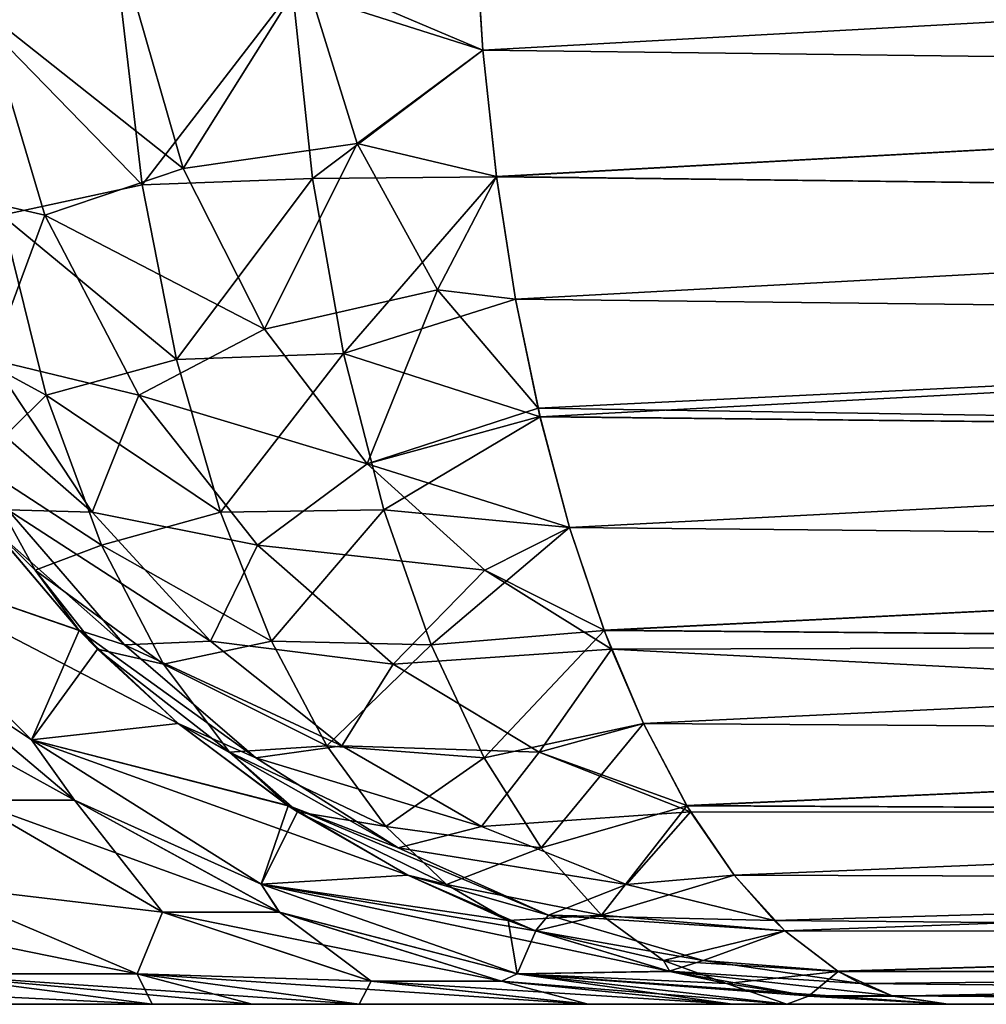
# Model space of a CAD drawing. Header units: millimetres. Extents: x -272 to -228, y -64 to 39.
# Tile 55 of 245: x -235.687 to -235.288, y -59 to -58.594. Entities that reach past the tile are written whole.
import ezdxf

# ---------------------------------------------------------------- set-up
doc = ezdxf.new("R2010")
doc.units = ezdxf.units.MM
doc.header["$LTSCALE"] = 26.699852
for name, color, linetype in [('117', 7, 'CONTINUOUS'), ('229', 7, 'CONTINUOUS'), ('230', 7, 'CONTINUOUS'), ('231', 7, 'CONTINUOUS'), ('232', 7, 'CONTINUOUS'), ('323', 7, 'CONTINUOUS'), ('325', 7, 'CONTINUOUS'), ('326', 7, 'CONTINUOUS'), ('327', 7, 'CONTINUOUS'), ('328', 7, 'CONTINUOUS'), ('329', 7, 'CONTINUOUS'), ('332', 7, 'CONTINUOUS'), ('336', 7, 'CONTINUOUS')]:
    doc.layers.add(name, color=color, linetype=linetype)

msp = doc.modelspace()

# ---------------------------------------------------------------- linework, layer by layer
at = {"layer": '117', "color": 31, "linetype": 'Continuous', "true_color": 0xffba99}
for points in [[(-235.63205, -59, -1), (-235.75451, -59, 0.83134), (-235.75493, -59, -0.83087), (-235.63205, -59, -1)], [(-235.63205, -59, 1), (-235.75451, -59, 0.83134), (-235.63205, -59, -1), (-235.63205, -59, 1)], [(-235.59068, -59, 1.06845), (-235.63205, -59, 1), (-235.59068, -59, -1.06845), (-235.59068, -59, 1.06845)], [(-235.59068, -59, -1.06845), (-235.63205, -59, 1), (-235.63205, -59, -1), (-235.59068, -59, -1.06845)], [(-235.54661, -59, 1.13519), (-235.59068, -59, 1.06845), (-235.54661, -59, -1.13519), (-235.54661, -59, 1.13519)], [(-235.54661, -59, -1.13519), (-235.59068, -59, 1.06845), (-235.59068, -59, -1.06845), (-235.54661, -59, -1.13519)], [(-235.45209, -59, 1.30583), (-235.54661, -59, 1.13519), (-235.45216, -59, -1.30565), (-235.45209, -59, 1.30583)], [(-235.45216, -59, -1.30565), (-235.54661, -59, 1.13519), (-235.54661, -59, -1.13519), (-235.45216, -59, -1.30565)], [(-235.39248, -59, -1.49156), (-235.45209, -59, 1.30583), (-235.45216, -59, -1.30565), (-235.39248, -59, -1.49156)], [(-235.39244, -59, 1.49175), (-235.45209, -59, 1.30583), (-235.39248, -59, -1.49156), (-235.39244, -59, 1.49175)], [(-235.37007, -59, -1.68534), (-235.39244, -59, 1.49175), (-235.39248, -59, -1.49156), (-235.37007, -59, -1.68534)], [(-235.37007, -59, 1.68534), (-235.39244, -59, 1.49175), (-235.37007, -59, -1.68534), (-235.37007, -59, 1.68534)], [(-235.30349, -59, 5.5), (-235.37007, -59, 1.68534), (-235.30349, -59, -5.5), (-235.30349, -59, 5.5)], [(-235.30349, -59, -5.5), (-235.37007, -59, 1.68534), (-235.37007, -59, -1.68534), (-235.30349, -59, -5.5)], [(-234.85234, -59, 5.5), (-235.30349, -59, 5.5), (-234.85225, -59, -5.5), (-234.85234, -59, 5.5)], [(-234.85225, -59, -5.5), (-235.30349, -59, 5.5), (-235.30349, -59, -5.5), (-234.85225, -59, -5.5)]]:
    msp.add_3dface(points, dxfattribs=at)
at = {"layer": '229', "color": 31, "linetype": 'Continuous', "true_color": 0xffba99}
for points in [[(-235.63205, -59, -1), (-235.82742, -58.99039, -0.89614), (-235.72841, -58.98746, -1.05563), (-235.63205, -59, -1)], [(-235.63205, -59, -1), (-235.75493, -59, -0.83087), (-235.82742, -58.99039, -0.89614), (-235.63205, -59, -1)]]:
    msp.add_3dface(points, dxfattribs=at)
at = {"layer": '230', "color": 31, "linetype": 'Continuous', "true_color": 0xffba99}
for points in [[(-235.72841, -58.98746, -1.05563), (-235.81993, -58.95048, -1.10847), (-235.63822, -58.98746, -1.19834), (-235.72841, -58.98746, -1.05563)], [(-235.63822, -58.98746, -1.19834), (-235.81993, -58.95048, -1.10847), (-235.72522, -58.95048, -1.25833), (-235.63822, -58.98746, -1.19834)], [(-235.54661, -59, -1.13519), (-235.59068, -59, -1.06845), (-235.72841, -58.98746, -1.05563), (-235.54661, -59, -1.13519)], [(-235.54661, -59, -1.13519), (-235.72841, -58.98746, -1.05563), (-235.63822, -58.98746, -1.19834), (-235.54661, -59, -1.13519)], [(-235.59068, -59, -1.06845), (-235.63205, -59, -1), (-235.72841, -58.98746, -1.05563), (-235.59068, -59, -1.06845)]]:
    msp.add_3dface(points, dxfattribs=at)
at = {"layer": '231', "color": 31, "linetype": 'Continuous', "true_color": 0xffba99}
for points in [[(-235.68177, -58.89091, -1.69078), (-235.73806, -58.85355, -1.56624), (-235.76093, -58.81174, -1.69216), (-235.68177, -58.89091, -1.69078)], [(-235.73806, -58.85355, -1.56624), (-235.664, -58.91573, -1.55024), (-235.77664, -58.85355, -1.44606), (-235.73806, -58.85355, -1.56624)], [(-235.77664, -58.85355, -1.44606), (-235.664, -58.91573, -1.55024), (-235.7071, -58.91573, -1.41597), (-235.77664, -58.85355, -1.44606)], [(-235.664, -58.91573, -1.55024), (-235.73806, -58.85355, -1.56624), (-235.68177, -58.89091, -1.69078), (-235.664, -58.91573, -1.55024)], [(-235.58698, -58.95048, -1.68912), (-235.664, -58.91573, -1.55024), (-235.68177, -58.89091, -1.69078), (-235.58698, -58.95048, -1.68912)], [(-235.72522, -58.95048, -1.25833), (-235.7071, -58.91573, -1.41597), (-235.62777, -58.96194, -1.38164), (-235.72522, -58.95048, -1.25833)], [(-235.664, -58.91573, -1.55024), (-235.57951, -58.96194, -1.53198), (-235.7071, -58.91573, -1.41597), (-235.664, -58.91573, -1.55024)], [(-235.7071, -58.91573, -1.41597), (-235.57951, -58.96194, -1.53198), (-235.62777, -58.96194, -1.38164), (-235.7071, -58.91573, -1.41597)], [(-235.57951, -58.96194, -1.53198), (-235.664, -58.91573, -1.55024), (-235.58698, -58.95048, -1.68912), (-235.57951, -58.96194, -1.53198)], [(-235.63822, -58.98746, -1.19834), (-235.72522, -58.95048, -1.25833), (-235.62777, -58.96194, -1.38164), (-235.63822, -58.98746, -1.19834)], [(-235.48132, -58.98746, -1.68728), (-235.57951, -58.96194, -1.53198), (-235.58698, -58.95048, -1.68912), (-235.48132, -58.98746, -1.68728)], [(-235.63822, -58.98746, -1.19834), (-235.62777, -58.96194, -1.38164), (-235.54169, -58.99039, -1.34439), (-235.63822, -58.98746, -1.19834)], [(-235.57951, -58.96194, -1.53198), (-235.48783, -58.99039, -1.51217), (-235.62777, -58.96194, -1.38164), (-235.57951, -58.96194, -1.53198)], [(-235.62777, -58.96194, -1.38164), (-235.48783, -58.99039, -1.51217), (-235.54169, -58.99039, -1.34439), (-235.62777, -58.96194, -1.38164)], [(-235.48783, -58.99039, -1.51217), (-235.57951, -58.96194, -1.53198), (-235.48132, -58.98746, -1.68728), (-235.48783, -58.99039, -1.51217)], [(-235.45216, -59, -1.30565), (-235.54661, -59, -1.13519), (-235.63822, -58.98746, -1.19834), (-235.45216, -59, -1.30565)], [(-235.45216, -59, -1.30565), (-235.63822, -58.98746, -1.19834), (-235.54169, -58.99039, -1.34439), (-235.45216, -59, -1.30565)], [(-235.39248, -59, -1.49156), (-235.45216, -59, -1.30565), (-235.54169, -58.99039, -1.34439), (-235.39248, -59, -1.49156)], [(-235.48783, -58.99039, -1.51217), (-235.39248, -59, -1.49156), (-235.54169, -58.99039, -1.34439), (-235.48783, -58.99039, -1.51217)], [(-235.37007, -59, -1.68534), (-235.48783, -58.99039, -1.51217), (-235.48132, -58.98746, -1.68728), (-235.37007, -59, -1.68534)], [(-235.37007, -59, -1.68534), (-235.39248, -59, -1.49156), (-235.48783, -58.99039, -1.51217), (-235.37007, -59, -1.68534)]]:
    msp.add_3dface(points, dxfattribs=at)
at = {"layer": '232', "color": 31, "linetype": 'Continuous', "true_color": 0xffba99}
for points in [[(-235.6622, -58.84569, -5.64828), (-235.76093, -58.81174, -1.69216), (-235.69822, -58.80328, -5.66317), (-235.6622, -58.84569, -5.64828)], [(-235.68177, -58.89091, -1.69078), (-235.76093, -58.81174, -1.69216), (-235.6213, -58.88414, -5.63137), (-235.68177, -58.89091, -1.69078)], [(-235.6213, -58.88414, -5.63137), (-235.76093, -58.81174, -1.69216), (-235.6622, -58.84569, -5.64828), (-235.6213, -58.88414, -5.63137)], [(-235.57591, -58.91801, -5.61261), (-235.68177, -58.89091, -1.69078), (-235.6213, -58.88414, -5.63137), (-235.57591, -58.91801, -5.61261)], [(-235.58698, -58.95048, -1.68912), (-235.68177, -58.89091, -1.69078), (-235.52654, -58.9467, -5.59221), (-235.58698, -58.95048, -1.68912)], [(-235.52654, -58.9467, -5.59221), (-235.68177, -58.89091, -1.69078), (-235.57591, -58.91801, -5.61261), (-235.52654, -58.9467, -5.59221)], [(-235.47385, -58.96964, -5.57043), (-235.58698, -58.95048, -1.68912), (-235.52654, -58.9467, -5.59221), (-235.47385, -58.96964, -5.57043)], [(-235.48132, -58.98746, -1.68728), (-235.58698, -58.95048, -1.68912), (-235.41859, -58.98637, -5.54759), (-235.48132, -58.98746, -1.68728)], [(-235.41859, -58.98637, -5.54759), (-235.58698, -58.95048, -1.68912), (-235.47385, -58.96964, -5.57043), (-235.41859, -58.98637, -5.54759)], [(-235.36153, -58.99657, -5.52399), (-235.48132, -58.98746, -1.68728), (-235.41859, -58.98637, -5.54759), (-235.36153, -58.99657, -5.52399)], [(-235.30349, -59, -5.5), (-235.37007, -59, -1.68534), (-235.48132, -58.98746, -1.68728), (-235.30349, -59, -5.5)], [(-235.30349, -59, -5.5), (-235.48132, -58.98746, -1.68728), (-235.36153, -58.99657, -5.52399), (-235.30349, -59, -5.5)]]:
    msp.add_3dface(points, dxfattribs=at)
at = {"layer": '323', "color": 31, "linetype": 'Continuous', "true_color": 0xffba99}
for points in [[(-235.49553, -58.60643, -5.98854), (-235.4989, -58.55356, -5.99712), (-234.71385, -58.56322, -5.99599), (-235.49553, -58.60643, -5.98854)], [(-234.71653, -58.61606, -5.98634), (-235.49553, -58.60643, -5.98854), (-234.71385, -58.56322, -5.99599), (-234.71653, -58.61606, -5.98634)], [(-235.48989, -58.65855, -5.9742), (-235.49553, -58.60643, -5.98854), (-234.71653, -58.61606, -5.98634), (-235.48989, -58.65855, -5.9742)], [(-234.7208, -58.66785, -5.97098), (-235.48989, -58.65855, -5.9742), (-234.71653, -58.61606, -5.98634), (-234.7208, -58.66785, -5.97098)], [(-235.48201, -58.70911, -5.95417), (-235.48989, -58.65855, -5.9742), (-234.7208, -58.66785, -5.97098), (-235.48201, -58.70911, -5.95417)], [(-234.72662, -58.71789, -5.95002), (-235.48201, -58.70911, -5.95417), (-234.7208, -58.66785, -5.97098), (-234.72662, -58.71789, -5.95002)], [(-235.47274, -58.75414, -5.93059), (-235.48201, -58.70911, -5.95417), (-234.72662, -58.71789, -5.95002), (-235.47274, -58.75414, -5.93059)], [(-234.73397, -58.76559, -5.92362), (-235.47274, -58.75414, -5.93059), (-234.72662, -58.71789, -5.95002), (-234.73397, -58.76559, -5.92362)], [(-235.47194, -58.75755, -5.92856), (-235.47274, -58.75414, -5.93059), (-234.73397, -58.76559, -5.92362), (-235.47194, -58.75755, -5.92856)], [(-235.45974, -58.80328, -5.89752), (-235.47194, -58.75755, -5.92856), (-234.73397, -58.76559, -5.92362), (-235.45974, -58.80328, -5.89752)], [(-234.74276, -58.81036, -5.89202), (-235.45974, -58.80328, -5.89752), (-234.73397, -58.76559, -5.92362), (-234.74276, -58.81036, -5.89202)], [(-235.44548, -58.84569, -5.86124), (-235.45974, -58.80328, -5.89752), (-234.74276, -58.81036, -5.89202), (-235.44548, -58.84569, -5.86124)], [(-234.75292, -58.85159, -5.85551), (-235.44548, -58.84569, -5.86124), (-234.74276, -58.81036, -5.89202), (-234.75292, -58.85159, -5.85551)], [(-235.44246, -58.85353, -5.85357), (-235.44548, -58.84569, -5.86124), (-234.75292, -58.85159, -5.85551), (-235.44246, -58.85353, -5.85357)], [(-234.76435, -58.88872, -5.81448), (-235.44246, -58.85353, -5.85357), (-234.75292, -58.85159, -5.85551), (-234.76435, -58.88872, -5.81448)], [(-235.42929, -58.88414, -5.82005), (-235.44246, -58.85353, -5.85357), (-234.76435, -58.88872, -5.81448), (-235.42929, -58.88414, -5.82005)], [(-235.41133, -58.91801, -5.77435), (-235.42929, -58.88414, -5.82005), (-234.76435, -58.88872, -5.81448), (-235.41133, -58.91801, -5.77435)], [(-234.77692, -58.92122, -5.76939), (-235.41133, -58.91801, -5.77435), (-234.76435, -58.88872, -5.81448), (-234.77692, -58.92122, -5.76939)], [(-235.40976, -58.9206, -5.77036), (-235.41133, -58.91801, -5.77435), (-234.77692, -58.92122, -5.76939), (-235.40976, -58.9206, -5.77036)], [(-235.39179, -58.9467, -5.72463), (-235.40976, -58.9206, -5.77036), (-234.77692, -58.92122, -5.76939), (-235.39179, -58.9467, -5.72463)], [(-234.79048, -58.94861, -5.7208), (-235.39179, -58.9467, -5.72463), (-234.77692, -58.92122, -5.76939), (-234.79048, -58.94861, -5.7208)], [(-235.37536, -58.96537, -5.68285), (-235.39179, -58.9467, -5.72463), (-234.79048, -58.94861, -5.7208), (-235.37536, -58.96537, -5.68285)], [(-234.80486, -58.97045, -5.66933), (-235.37536, -58.96537, -5.68285), (-234.79048, -58.94861, -5.7208), (-234.80486, -58.97045, -5.66933)], [(-235.37093, -58.96964, -5.67157), (-235.37536, -58.96537, -5.68285), (-234.80486, -58.97045, -5.66933), (-235.37093, -58.96964, -5.67157)], [(-235.34906, -58.98637, -5.61592), (-235.37093, -58.96964, -5.67157), (-234.80486, -58.97045, -5.66933), (-235.34906, -58.98637, -5.61592)], [(-234.8199, -58.98647, -5.6155), (-235.34906, -58.98637, -5.61592), (-234.80486, -58.97045, -5.66933), (-234.8199, -58.98647, -5.6155)], [(-235.33972, -58.99143, -5.59218), (-235.34906, -58.98637, -5.61592), (-234.8199, -58.98647, -5.6155), (-235.33972, -58.99143, -5.59218)], [(-234.83576, -58.99652, -5.55884), (-235.33972, -58.99143, -5.59218), (-234.8199, -58.98647, -5.6155), (-234.83576, -58.99652, -5.55884)], [(-235.32647, -58.99657, -5.55845), (-235.33972, -58.99143, -5.59218), (-234.83576, -58.99652, -5.55884), (-235.32647, -58.99657, -5.55845)], [(-234.85225, -59, -5.5), (-235.32647, -58.99657, -5.55845), (-234.83576, -58.99652, -5.55884), (-234.85225, -59, -5.5)], [(-234.85225, -59, -5.5), (-235.30349, -59, -5.5), (-235.32647, -58.99657, -5.55845), (-234.85225, -59, -5.5)]]:
    msp.add_3dface(points, dxfattribs=at)
at = {"layer": '325', "color": 31, "linetype": 'Continuous', "true_color": 0xffba99}
for points in [[(-235.49552, -58.60647, 5.98853), (-234.71385, -58.56317, 5.99599), (-235.49889, -58.55358, 5.99712), (-235.49552, -58.60647, 5.98853)], [(-234.71653, -58.61603, 5.98635), (-234.71385, -58.56317, 5.99599), (-235.49552, -58.60647, 5.98853), (-234.71653, -58.61603, 5.98635)], [(-235.48988, -58.6586, 5.97418), (-234.71653, -58.61603, 5.98635), (-235.49552, -58.60647, 5.98853), (-235.48988, -58.6586, 5.97418)], [(-234.7208, -58.66783, 5.97099), (-234.71653, -58.61603, 5.98635), (-235.48988, -58.6586, 5.97418), (-234.7208, -58.66783, 5.97099)], [(-235.482, -58.70916, 5.95415), (-234.7208, -58.66783, 5.97099), (-235.48988, -58.6586, 5.97418), (-235.482, -58.70916, 5.95415)], [(-234.72662, -58.71789, 5.95003), (-234.7208, -58.66783, 5.97099), (-235.482, -58.70916, 5.95415), (-234.72662, -58.71789, 5.95003)], [(-235.47193, -58.75761, 5.92853), (-234.72662, -58.71789, 5.95003), (-235.482, -58.70916, 5.95415), (-235.47193, -58.75761, 5.92853)], [(-234.73397, -58.7656, 5.92362), (-234.72662, -58.71789, 5.95003), (-235.47193, -58.75761, 5.92853), (-234.73397, -58.7656, 5.92362)], [(-235.45972, -58.80335, 5.89747), (-234.73397, -58.7656, 5.92362), (-235.47193, -58.75761, 5.92853), (-235.45972, -58.80335, 5.89747)], [(-234.74276, -58.81038, 5.892), (-234.73397, -58.7656, 5.92362), (-235.45972, -58.80335, 5.89747), (-234.74276, -58.81038, 5.892)], [(-235.44546, -58.84576, 5.86118), (-234.74276, -58.81038, 5.892), (-235.45972, -58.80335, 5.89747), (-235.44546, -58.84576, 5.86118)], [(-234.75293, -58.85162, 5.85547), (-234.74276, -58.81038, 5.892), (-235.44546, -58.84576, 5.86118), (-234.75293, -58.85162, 5.85547)], [(-235.42926, -58.88421, 5.81997), (-234.75293, -58.85162, 5.85547), (-235.44546, -58.84576, 5.86118), (-235.42926, -58.88421, 5.81997)], [(-234.76437, -58.88876, 5.81442), (-234.75293, -58.85162, 5.85547), (-235.42926, -58.88421, 5.81997), (-234.76437, -58.88876, 5.81442)], [(-235.41129, -58.91807, 5.77425), (-234.76437, -58.88876, 5.81442), (-235.42926, -58.88421, 5.81997), (-235.41129, -58.91807, 5.77425)], [(-234.77694, -58.92127, 5.76931), (-234.76437, -58.88876, 5.81442), (-235.41129, -58.91807, 5.77425), (-234.77694, -58.92127, 5.76931)], [(-235.39174, -58.94676, 5.72451), (-234.77694, -58.92127, 5.76931), (-235.41129, -58.91807, 5.77425), (-235.39174, -58.94676, 5.72451)], [(-234.79051, -58.94866, 5.72068), (-234.77694, -58.92127, 5.76931), (-235.39174, -58.94676, 5.72451), (-234.79051, -58.94866, 5.72068)], [(-235.37087, -58.9697, 5.67141), (-234.79051, -58.94866, 5.72068), (-235.39174, -58.94676, 5.72451), (-235.37087, -58.9697, 5.67141)], [(-234.8049, -58.9705, 5.66919), (-234.79051, -58.94866, 5.72068), (-235.37087, -58.9697, 5.67141), (-234.8049, -58.9705, 5.66919)], [(-235.34895, -58.98644, 5.61564), (-234.8049, -58.9705, 5.66919), (-235.37087, -58.9697, 5.67141), (-235.34895, -58.98644, 5.61564)], [(-234.81995, -58.98651, 5.61533), (-234.8049, -58.9705, 5.66919), (-235.34895, -58.98644, 5.61564), (-234.81995, -58.98651, 5.61533)], [(-235.32634, -58.99661, 5.55812), (-234.81995, -58.98651, 5.61533), (-235.34895, -58.98644, 5.61564), (-235.32634, -58.99661, 5.55812)], [(-234.8358, -58.99654, 5.55873), (-234.81995, -58.98651, 5.61533), (-235.32634, -58.99661, 5.55812), (-234.8358, -58.99654, 5.55873)], [(-235.30349, -59, 5.5), (-234.8358, -58.99654, 5.55873), (-235.32634, -58.99661, 5.55812), (-235.30349, -59, 5.5)], [(-235.30349, -59, 5.5), (-234.85234, -59, 5.5), (-234.8358, -58.99654, 5.55873), (-235.30349, -59, 5.5)]]:
    msp.add_3dface(points, dxfattribs=at)
at = {"layer": '326', "color": 31, "linetype": 'Continuous', "true_color": 0xffba99}
for points in [[(-235.69817, -58.80335, 5.66314), (-235.76093, -58.81174, 1.69216), (-235.66213, -58.84576, 5.64825), (-235.69817, -58.80335, 5.66314)], [(-235.76093, -58.81174, 1.69216), (-235.68177, -58.89091, 1.69078), (-235.66213, -58.84576, 5.64825), (-235.76093, -58.81174, 1.69216)], [(-235.66213, -58.84576, 5.64825), (-235.68177, -58.89091, 1.69078), (-235.65458, -58.85353, 5.64512), (-235.66213, -58.84576, 5.64825)], [(-235.65458, -58.85353, 5.64512), (-235.68177, -58.89091, 1.69078), (-235.62122, -58.88421, 5.63134), (-235.65458, -58.85353, 5.64512)], [(-235.62122, -58.88421, 5.63134), (-235.68177, -58.89091, 1.69078), (-235.57581, -58.91807, 5.61257), (-235.62122, -58.88421, 5.63134)], [(-235.68177, -58.89091, 1.69078), (-235.58698, -58.95048, 1.68912), (-235.57581, -58.91807, 5.61257), (-235.68177, -58.89091, 1.69078)], [(-235.57581, -58.91807, 5.61257), (-235.58698, -58.95048, 1.68912), (-235.57195, -58.9206, 5.61097), (-235.57581, -58.91807, 5.61257)], [(-235.57195, -58.9206, 5.61097), (-235.58698, -58.95048, 1.68912), (-235.52642, -58.94676, 5.59216), (-235.57195, -58.9206, 5.61097)], [(-235.52642, -58.94676, 5.59216), (-235.58698, -58.95048, 1.68912), (-235.48506, -58.96536, 5.57506), (-235.52642, -58.94676, 5.59216)], [(-235.58698, -58.95048, 1.68912), (-235.48132, -58.98746, 1.68728), (-235.48506, -58.96536, 5.57506), (-235.58698, -58.95048, 1.68912)], [(-235.48506, -58.96536, 5.57506), (-235.48132, -58.98746, 1.68728), (-235.47369, -58.9697, 5.57036), (-235.48506, -58.96536, 5.57506)], [(-235.47369, -58.9697, 5.57036), (-235.48132, -58.98746, 1.68728), (-235.41832, -58.98644, 5.54748), (-235.47369, -58.9697, 5.57036)], [(-235.41832, -58.98644, 5.54748), (-235.48132, -58.98746, 1.68728), (-235.39499, -58.99143, 5.53782), (-235.41832, -58.98644, 5.54748)], [(-235.48132, -58.98746, 1.68728), (-235.37007, -59, 1.68534), (-235.39499, -58.99143, 5.53782), (-235.48132, -58.98746, 1.68728)], [(-235.39499, -58.99143, 5.53782), (-235.37007, -59, 1.68534), (-235.3612, -58.99661, 5.52386), (-235.39499, -58.99143, 5.53782)], [(-235.37007, -59, 1.68534), (-235.30349, -59, 5.5), (-235.3612, -58.99661, 5.52386), (-235.37007, -59, 1.68534)]]:
    msp.add_3dface(points, dxfattribs=at)
at = {"layer": '327', "color": 31, "linetype": 'Continuous', "true_color": 0xffba99}
for points in [[(-235.68177, -58.89091, 1.69078), (-235.76093, -58.81174, 1.69216), (-235.73803, -58.85355, 1.56637), (-235.68177, -58.89091, 1.69078)], [(-235.66397, -58.91573, 1.55038), (-235.68177, -58.89091, 1.69078), (-235.73803, -58.85355, 1.56637), (-235.66397, -58.91573, 1.55038)], [(-235.66397, -58.91573, 1.55038), (-235.73803, -58.85355, 1.56637), (-235.70705, -58.91573, 1.4161), (-235.66397, -58.91573, 1.55038)], [(-235.58698, -58.95048, 1.68912), (-235.68177, -58.89091, 1.69078), (-235.66397, -58.91573, 1.55038), (-235.58698, -58.95048, 1.68912)], [(-235.62771, -58.96194, 1.38178), (-235.70705, -58.91573, 1.4161), (-235.72522, -58.95048, 1.25833), (-235.62771, -58.96194, 1.38178)], [(-235.62771, -58.96194, 1.38178), (-235.66397, -58.91573, 1.55038), (-235.70705, -58.91573, 1.4161), (-235.62771, -58.96194, 1.38178)], [(-235.57947, -58.96194, 1.53213), (-235.58698, -58.95048, 1.68912), (-235.66397, -58.91573, 1.55038), (-235.57947, -58.96194, 1.53213)], [(-235.57947, -58.96194, 1.53213), (-235.66397, -58.91573, 1.55038), (-235.62771, -58.96194, 1.38178), (-235.57947, -58.96194, 1.53213)], [(-235.63822, -58.98746, 1.19834), (-235.62771, -58.96194, 1.38178), (-235.72522, -58.95048, 1.25833), (-235.63822, -58.98746, 1.19834)], [(-235.48132, -58.98746, 1.68728), (-235.58698, -58.95048, 1.68912), (-235.57947, -58.96194, 1.53213), (-235.48132, -58.98746, 1.68728)], [(-235.54162, -58.99039, 1.34455), (-235.62771, -58.96194, 1.38178), (-235.63822, -58.98746, 1.19834), (-235.54162, -58.99039, 1.34455)], [(-235.54162, -58.99039, 1.34455), (-235.57947, -58.96194, 1.53213), (-235.62771, -58.96194, 1.38178), (-235.54162, -58.99039, 1.34455)], [(-235.48779, -58.99039, 1.51234), (-235.48132, -58.98746, 1.68728), (-235.57947, -58.96194, 1.53213), (-235.48779, -58.99039, 1.51234)], [(-235.48779, -58.99039, 1.51234), (-235.57947, -58.96194, 1.53213), (-235.54162, -58.99039, 1.34455), (-235.48779, -58.99039, 1.51234)], [(-235.54661, -59, 1.13519), (-235.54162, -58.99039, 1.34455), (-235.63822, -58.98746, 1.19834), (-235.54661, -59, 1.13519)], [(-235.54661, -59, 1.13519), (-235.45209, -59, 1.30583), (-235.54162, -58.99039, 1.34455), (-235.54661, -59, 1.13519)], [(-235.45209, -59, 1.30583), (-235.48779, -58.99039, 1.51234), (-235.54162, -58.99039, 1.34455), (-235.45209, -59, 1.30583)], [(-235.39244, -59, 1.49175), (-235.48132, -58.98746, 1.68728), (-235.48779, -58.99039, 1.51234), (-235.39244, -59, 1.49175)], [(-235.45209, -59, 1.30583), (-235.39244, -59, 1.49175), (-235.48779, -58.99039, 1.51234), (-235.45209, -59, 1.30583)], [(-235.39244, -59, 1.49175), (-235.37007, -59, 1.68534), (-235.48132, -58.98746, 1.68728), (-235.39244, -59, 1.49175)]]:
    msp.add_3dface(points, dxfattribs=at)
at = {"layer": '328', "color": 31, "linetype": 'Continuous', "true_color": 0xffba99}
for points in [[(-235.63822, -58.98746, 1.19834), (-235.72522, -58.95048, 1.25833), (-235.72841, -58.98746, 1.05563), (-235.63822, -58.98746, 1.19834)], [(-235.63205, -59, 1), (-235.63822, -58.98746, 1.19834), (-235.72841, -58.98746, 1.05563), (-235.63205, -59, 1)], [(-235.63205, -59, 1), (-235.59068, -59, 1.06845), (-235.63822, -58.98746, 1.19834), (-235.63205, -59, 1)], [(-235.59068, -59, 1.06845), (-235.54661, -59, 1.13519), (-235.63822, -58.98746, 1.19834), (-235.59068, -59, 1.06845)]]:
    msp.add_3dface(points, dxfattribs=at)
at = {"layer": '329', "color": 31, "linetype": 'Continuous', "true_color": 0xffba99}
msp.add_3dface([(-235.75451, -59, 0.83134), (-235.63205, -59, 1), (-235.72841, -58.98746, 1.05563), (-235.75451, -59, 0.83134)], dxfattribs=at)
at = {"layer": '332', "color": 31, "linetype": 'Continuous', "true_color": 0xffba99}
for points in [[(-235.4989, -58.55356, -5.99712), (-235.49553, -58.60643, -5.98854), (-235.569, -58.57513, -5.9857), (-235.4989, -58.55356, -5.99712)], [(-235.61915, -58.65516, -5.94514), (-235.6408, -58.58006, -5.95674), (-235.569, -58.57513, -5.9857), (-235.61915, -58.65516, -5.94514)], [(-235.54741, -58.64491, -5.97319), (-235.61915, -58.65516, -5.94514), (-235.569, -58.57513, -5.9857), (-235.54741, -58.64491, -5.97319)], [(-235.49553, -58.60643, -5.98854), (-235.54741, -58.64491, -5.97319), (-235.569, -58.57513, -5.9857), (-235.49553, -58.60643, -5.98854)], [(-235.61915, -58.65516, -5.94514), (-235.70144, -58.59013, -5.90968), (-235.6408, -58.58006, -5.95674), (-235.61915, -58.65516, -5.94514)], [(-235.67628, -58.67446, -5.89713), (-235.73053, -58.662, -5.84018), (-235.70144, -58.59013, -5.90968), (-235.67628, -58.67446, -5.89713)], [(-235.67628, -58.67446, -5.89713), (-235.70144, -58.59013, -5.90968), (-235.61915, -58.65516, -5.94514), (-235.67628, -58.67446, -5.89713)], [(-235.49553, -58.60643, -5.98854), (-235.48989, -58.65855, -5.9742), (-235.54741, -58.64491, -5.97319), (-235.49553, -58.60643, -5.98854)], [(-235.58565, -58.72151, -5.9274), (-235.61915, -58.65516, -5.94514), (-235.54741, -58.64491, -5.97319), (-235.58565, -58.72151, -5.9274)], [(-235.5143, -58.70531, -5.95416), (-235.58565, -58.72151, -5.9274), (-235.54741, -58.64491, -5.97319), (-235.5143, -58.70531, -5.95416)], [(-235.48989, -58.65855, -5.9742), (-235.5143, -58.70531, -5.95416), (-235.54741, -58.64491, -5.97319), (-235.48989, -58.65855, -5.9742)], [(-235.58565, -58.72151, -5.9274), (-235.67628, -58.67446, -5.89713), (-235.61915, -58.65516, -5.94514), (-235.58565, -58.72151, -5.9274)], [(-235.48989, -58.65855, -5.9742), (-235.48201, -58.70911, -5.95417), (-235.5143, -58.70531, -5.95416), (-235.48989, -58.65855, -5.9742)], [(-235.69836, -58.73397, -5.82535), (-235.73053, -58.662, -5.84018), (-235.67628, -58.67446, -5.89713), (-235.69836, -58.73397, -5.82535)], [(-235.63748, -58.74872, -5.8781), (-235.69836, -58.73397, -5.82535), (-235.67628, -58.67446, -5.89713), (-235.63748, -58.74872, -5.8781)], [(-235.63748, -58.74872, -5.8781), (-235.67628, -58.67446, -5.89713), (-235.58565, -58.72151, -5.9274), (-235.63748, -58.74872, -5.8781)], [(-235.54323, -58.77699, -5.90524), (-235.58565, -58.72151, -5.9274), (-235.5143, -58.70531, -5.95416), (-235.54323, -58.77699, -5.90524)], [(-235.47274, -58.75414, -5.93059), (-235.54323, -58.77699, -5.90524), (-235.5143, -58.70531, -5.95416), (-235.47274, -58.75414, -5.93059)], [(-235.48201, -58.70911, -5.95417), (-235.47274, -58.75414, -5.93059), (-235.5143, -58.70531, -5.95416), (-235.48201, -58.70911, -5.95417)], [(-235.54323, -58.77699, -5.90524), (-235.63748, -58.74872, -5.8781), (-235.58565, -58.72151, -5.9274), (-235.54323, -58.77699, -5.90524)], [(-235.69153, -58.79598, -5.73974), (-235.73191, -58.73152, -5.75706), (-235.65673, -58.79699, -5.80647), (-235.69153, -58.79598, -5.73974)], [(-235.65673, -58.79699, -5.80647), (-235.73191, -58.73152, -5.75706), (-235.69836, -58.73397, -5.82535), (-235.65673, -58.79699, -5.80647)], [(-235.65673, -58.79699, -5.80647), (-235.69836, -58.73397, -5.82535), (-235.63748, -58.74872, -5.8781), (-235.65673, -58.79699, -5.80647)], [(-235.58848, -58.81065, -5.85448), (-235.65673, -58.79699, -5.80647), (-235.63748, -58.74872, -5.8781), (-235.58848, -58.81065, -5.85448)], [(-235.58848, -58.81065, -5.85448), (-235.63748, -58.74872, -5.8781), (-235.54323, -58.77699, -5.90524), (-235.58848, -58.81065, -5.85448)], [(-235.47274, -58.75414, -5.93059), (-235.47194, -58.75755, -5.92856), (-235.54323, -58.77699, -5.90524), (-235.47274, -58.75414, -5.93059)], [(-235.47194, -58.75755, -5.92856), (-235.45974, -58.80328, -5.89752), (-235.54323, -58.77699, -5.90524), (-235.47194, -58.75755, -5.92856)], [(-235.49473, -58.82095, -5.88019), (-235.58848, -58.81065, -5.85448), (-235.54323, -58.77699, -5.90524), (-235.49473, -58.82095, -5.88019)], [(-235.45974, -58.80328, -5.89752), (-235.49473, -58.82095, -5.88019), (-235.54323, -58.77699, -5.90524), (-235.45974, -58.80328, -5.89752)], [(-235.64339, -58.85173, -5.71931), (-235.69822, -58.80328, -5.66317), (-235.69153, -58.79598, -5.73974), (-235.64339, -58.85173, -5.71931)], [(-235.64339, -58.85173, -5.71931), (-235.69153, -58.79598, -5.73974), (-235.60786, -58.85016, -5.78464), (-235.64339, -58.85173, -5.71931)], [(-235.60786, -58.85016, -5.78464), (-235.69153, -58.79598, -5.73974), (-235.65673, -58.79699, -5.80647), (-235.60786, -58.85016, -5.78464)], [(-235.60786, -58.85016, -5.78464), (-235.65673, -58.79699, -5.80647), (-235.58848, -58.81065, -5.85448), (-235.60786, -58.85016, -5.78464)], [(-235.6622, -58.84569, -5.64828), (-235.69822, -58.80328, -5.66317), (-235.64339, -58.85173, -5.71931), (-235.6622, -58.84569, -5.64828)], [(-235.45974, -58.80328, -5.89752), (-235.44548, -58.84569, -5.86124), (-235.49473, -58.82095, -5.88019), (-235.45974, -58.80328, -5.89752)], [(-235.5325, -58.85964, -5.82791), (-235.60786, -58.85016, -5.78464), (-235.58848, -58.81065, -5.85448), (-235.5325, -58.85964, -5.82791)], [(-235.5325, -58.85964, -5.82791), (-235.58848, -58.81065, -5.85448), (-235.49473, -58.82095, -5.88019), (-235.5325, -58.85964, -5.82791)], [(-235.44246, -58.85353, -5.85357), (-235.5325, -58.85964, -5.82791), (-235.49473, -58.82095, -5.88019), (-235.44246, -58.85353, -5.85357)], [(-235.44548, -58.84569, -5.86124), (-235.44246, -58.85353, -5.85357), (-235.49473, -58.82095, -5.88019), (-235.44548, -58.84569, -5.86124)], [(-235.6213, -58.88414, -5.63137), (-235.6622, -58.84569, -5.64828), (-235.58917, -58.89827, -5.69649), (-235.6213, -58.88414, -5.63137)], [(-235.58917, -58.89827, -5.69649), (-235.6622, -58.84569, -5.64828), (-235.64339, -58.85173, -5.71931), (-235.58917, -58.89827, -5.69649)], [(-235.55375, -58.89332, -5.76076), (-235.64339, -58.85173, -5.71931), (-235.60786, -58.85016, -5.78464), (-235.55375, -58.89332, -5.76076)], [(-235.58917, -58.89827, -5.69649), (-235.64339, -58.85173, -5.71931), (-235.55375, -58.89332, -5.76076), (-235.58917, -58.89827, -5.69649)], [(-235.55375, -58.89332, -5.76076), (-235.60786, -58.85016, -5.78464), (-235.5325, -58.85964, -5.82791), (-235.55375, -58.89332, -5.76076)], [(-235.44246, -58.85353, -5.85357), (-235.47223, -58.89604, -5.79957), (-235.5325, -58.85964, -5.82791), (-235.44246, -58.85353, -5.85357)], [(-235.44246, -58.85353, -5.85357), (-235.42929, -58.88414, -5.82005), (-235.47223, -58.89604, -5.79957), (-235.44246, -58.85353, -5.85357)], [(-235.47223, -58.89604, -5.79957), (-235.55375, -58.89332, -5.76076), (-235.5325, -58.85964, -5.82791), (-235.47223, -58.89604, -5.79957)], [(-235.57591, -58.91801, -5.61261), (-235.6213, -58.88414, -5.63137), (-235.53043, -58.93545, -5.67189), (-235.57591, -58.91801, -5.61261)], [(-235.53043, -58.93545, -5.67189), (-235.6213, -58.88414, -5.63137), (-235.58917, -58.89827, -5.69649), (-235.53043, -58.93545, -5.67189)], [(-235.42929, -58.88414, -5.82005), (-235.41133, -58.91801, -5.77435), (-235.47223, -58.89604, -5.79957), (-235.42929, -58.88414, -5.82005)], [(-235.49608, -58.92666, -5.7355), (-235.58917, -58.89827, -5.69649), (-235.55375, -58.89332, -5.76076), (-235.49608, -58.92666, -5.7355)], [(-235.49608, -58.92666, -5.7355), (-235.55375, -58.89332, -5.76076), (-235.47223, -58.89604, -5.79957), (-235.49608, -58.92666, -5.7355)], [(-235.40976, -58.9206, -5.77036), (-235.49608, -58.92666, -5.7355), (-235.47223, -58.89604, -5.79957), (-235.40976, -58.9206, -5.77036)], [(-235.41133, -58.91801, -5.77435), (-235.40976, -58.9206, -5.77036), (-235.47223, -58.89604, -5.79957), (-235.41133, -58.91801, -5.77435)], [(-235.53043, -58.93545, -5.67189), (-235.58917, -58.89827, -5.69649), (-235.49608, -58.92666, -5.7355), (-235.53043, -58.93545, -5.67189)], [(-235.52654, -58.9467, -5.59221), (-235.57591, -58.91801, -5.61261), (-235.46849, -58.96327, -5.646), (-235.52654, -58.9467, -5.59221)], [(-235.46849, -58.96327, -5.646), (-235.57591, -58.91801, -5.61261), (-235.53043, -58.93545, -5.67189), (-235.46849, -58.96327, -5.646)], [(-235.40976, -58.9206, -5.77036), (-235.43623, -58.95054, -5.70935), (-235.49608, -58.92666, -5.7355), (-235.40976, -58.9206, -5.77036)], [(-235.40976, -58.9206, -5.77036), (-235.39179, -58.9467, -5.72463), (-235.43623, -58.95054, -5.70935), (-235.40976, -58.9206, -5.77036)], [(-235.43623, -58.95054, -5.70935), (-235.53043, -58.93545, -5.67189), (-235.49608, -58.92666, -5.7355), (-235.43623, -58.95054, -5.70935)], [(-235.46849, -58.96327, -5.646), (-235.53043, -58.93545, -5.67189), (-235.43623, -58.95054, -5.70935), (-235.46849, -58.96327, -5.646)], [(-235.47385, -58.96964, -5.57043), (-235.52654, -58.9467, -5.59221), (-235.46849, -58.96327, -5.646), (-235.47385, -58.96964, -5.57043)], [(-235.39179, -58.9467, -5.72463), (-235.37536, -58.96537, -5.68285), (-235.43623, -58.95054, -5.70935), (-235.39179, -58.9467, -5.72463)], [(-235.37536, -58.96537, -5.68285), (-235.46849, -58.96327, -5.646), (-235.43623, -58.95054, -5.70935), (-235.37536, -58.96537, -5.68285)], [(-235.40457, -58.98188, -5.61927), (-235.47385, -58.96964, -5.57043), (-235.46849, -58.96327, -5.646), (-235.40457, -58.98188, -5.61927)], [(-235.37536, -58.96537, -5.68285), (-235.37093, -58.96964, -5.67157), (-235.46849, -58.96327, -5.646), (-235.37536, -58.96537, -5.68285)], [(-235.37093, -58.96964, -5.67157), (-235.40457, -58.98188, -5.61927), (-235.46849, -58.96327, -5.646), (-235.37093, -58.96964, -5.67157)], [(-235.41859, -58.98637, -5.54759), (-235.47385, -58.96964, -5.57043), (-235.40457, -58.98188, -5.61927), (-235.41859, -58.98637, -5.54759)], [(-235.37093, -58.96964, -5.67157), (-235.34906, -58.98637, -5.61592), (-235.40457, -58.98188, -5.61927), (-235.37093, -58.96964, -5.67157)], [(-235.33972, -58.99143, -5.59218), (-235.41859, -58.98637, -5.54759), (-235.40457, -58.98188, -5.61927), (-235.33972, -58.99143, -5.59218)], [(-235.34906, -58.98637, -5.61592), (-235.33972, -58.99143, -5.59218), (-235.40457, -58.98188, -5.61927), (-235.34906, -58.98637, -5.61592)], [(-235.36153, -58.99657, -5.52399), (-235.41859, -58.98637, -5.54759), (-235.32647, -58.99657, -5.55845), (-235.36153, -58.99657, -5.52399)], [(-235.41859, -58.98637, -5.54759), (-235.33972, -58.99143, -5.59218), (-235.32647, -58.99657, -5.55845), (-235.41859, -58.98637, -5.54759)], [(-235.30349, -59, -5.5), (-235.36153, -58.99657, -5.52399), (-235.32647, -58.99657, -5.55845), (-235.30349, -59, -5.5)]]:
    msp.add_3dface(points, dxfattribs=at)
at = {"layer": '336', "color": 31, "linetype": 'Continuous', "true_color": 0xffba99}
for points in [[(-235.49552, -58.60647, 5.98853), (-235.49889, -58.55358, 5.99712), (-235.57401, -58.58132, 5.98333), (-235.49552, -58.60647, 5.98853)], [(-235.63616, -58.662, 5.93291), (-235.64538, -58.58297, 5.95354), (-235.70615, -58.59013, 5.90504), (-235.63616, -58.662, 5.93291)], [(-235.63616, -58.662, 5.93291), (-235.57401, -58.58132, 5.98333), (-235.64538, -58.58297, 5.95354), (-235.63616, -58.662, 5.93291)], [(-235.56585, -58.65937, 5.96382), (-235.57401, -58.58132, 5.98333), (-235.63616, -58.662, 5.93291), (-235.56585, -58.65937, 5.96382)], [(-235.56585, -58.65937, 5.96382), (-235.49552, -58.60647, 5.98853), (-235.57401, -58.58132, 5.98333), (-235.56585, -58.65937, 5.96382)], [(-235.69405, -58.67446, 5.87966), (-235.63616, -58.662, 5.93291), (-235.70615, -58.59013, 5.90504), (-235.69405, -58.67446, 5.87966)], [(-235.48988, -58.6586, 5.97418), (-235.49552, -58.60647, 5.98853), (-235.56585, -58.65937, 5.96382), (-235.48988, -58.6586, 5.97418)], [(-235.62189, -58.73397, 5.90049), (-235.56585, -58.65937, 5.96382), (-235.63616, -58.662, 5.93291), (-235.62189, -58.73397, 5.90049)], [(-235.55303, -58.73152, 5.93284), (-235.56585, -58.65937, 5.96382), (-235.62189, -58.73397, 5.90049), (-235.55303, -58.73152, 5.93284)], [(-235.55303, -58.73152, 5.93284), (-235.48988, -58.6586, 5.97418), (-235.56585, -58.65937, 5.96382), (-235.55303, -58.73152, 5.93284)], [(-235.482, -58.70916, 5.95415), (-235.48988, -58.6586, 5.97418), (-235.55303, -58.73152, 5.93284), (-235.482, -58.70916, 5.95415)], [(-235.62189, -58.73397, 5.90049), (-235.63616, -58.662, 5.93291), (-235.69405, -58.67446, 5.87966), (-235.62189, -58.73397, 5.90049)], [(-235.6757, -58.74872, 5.84054), (-235.69405, -58.67446, 5.87966), (-235.7259, -58.72151, 5.78958), (-235.6757, -58.74872, 5.84054)], [(-235.6757, -58.74872, 5.84054), (-235.62189, -58.73397, 5.90049), (-235.69405, -58.67446, 5.87966), (-235.6757, -58.74872, 5.84054)], [(-235.47193, -58.75761, 5.92853), (-235.482, -58.70916, 5.95415), (-235.55303, -58.73152, 5.93284), (-235.47193, -58.75761, 5.92853)], [(-235.70448, -58.77699, 5.74678), (-235.6757, -58.74872, 5.84054), (-235.7259, -58.72151, 5.78958), (-235.70448, -58.77699, 5.74678)], [(-235.60374, -58.79699, 5.85853), (-235.62189, -58.73397, 5.90049), (-235.6757, -58.74872, 5.84054), (-235.60374, -58.79699, 5.85853)], [(-235.60374, -58.79699, 5.85853), (-235.55303, -58.73152, 5.93284), (-235.62189, -58.73397, 5.90049), (-235.60374, -58.79699, 5.85853)], [(-235.53642, -58.79598, 5.89217), (-235.55303, -58.73152, 5.93284), (-235.60374, -58.79699, 5.85853), (-235.53642, -58.79598, 5.89217)], [(-235.53642, -58.79598, 5.89217), (-235.47193, -58.75761, 5.92853), (-235.55303, -58.73152, 5.93284), (-235.53642, -58.79598, 5.89217)], [(-235.65294, -58.81065, 5.79113), (-235.6757, -58.74872, 5.84054), (-235.70448, -58.77699, 5.74678), (-235.65294, -58.81065, 5.79113)], [(-235.65294, -58.81065, 5.79113), (-235.60374, -58.79699, 5.85853), (-235.6757, -58.74872, 5.84054), (-235.65294, -58.81065, 5.79113)], [(-235.45972, -58.80335, 5.89747), (-235.47193, -58.75761, 5.92853), (-235.53642, -58.79598, 5.89217), (-235.45972, -58.80335, 5.89747)], [(-235.69817, -58.80335, 5.66314), (-235.68028, -58.82095, 5.69785), (-235.70448, -58.77699, 5.74678), (-235.69817, -58.80335, 5.66314)], [(-235.68028, -58.82095, 5.69785), (-235.65294, -58.81065, 5.79113), (-235.70448, -58.77699, 5.74678), (-235.68028, -58.82095, 5.69785)], [(-235.58278, -58.85016, 5.80929), (-235.60374, -58.79699, 5.85853), (-235.65294, -58.81065, 5.79113), (-235.58278, -58.85016, 5.80929)], [(-235.58278, -58.85016, 5.80929), (-235.53642, -58.79598, 5.89217), (-235.60374, -58.79699, 5.85853), (-235.58278, -58.85016, 5.80929)], [(-235.51684, -58.85173, 5.84367), (-235.53642, -58.79598, 5.89217), (-235.58278, -58.85016, 5.80929), (-235.51684, -58.85173, 5.84367)], [(-235.51684, -58.85173, 5.84367), (-235.45972, -58.80335, 5.89747), (-235.53642, -58.79598, 5.89217), (-235.51684, -58.85173, 5.84367)], [(-235.69817, -58.80335, 5.66314), (-235.66213, -58.84576, 5.64825), (-235.68028, -58.82095, 5.69785), (-235.69817, -58.80335, 5.66314)], [(-235.44546, -58.84576, 5.86118), (-235.45972, -58.80335, 5.89747), (-235.51684, -58.85173, 5.84367), (-235.44546, -58.84576, 5.86118)], [(-235.62735, -58.85964, 5.7347), (-235.65294, -58.81065, 5.79113), (-235.68028, -58.82095, 5.69785), (-235.62735, -58.85964, 5.7347)], [(-235.62735, -58.85964, 5.7347), (-235.58278, -58.85016, 5.80929), (-235.65294, -58.81065, 5.79113), (-235.62735, -58.85964, 5.7347)], [(-235.66213, -58.84576, 5.64825), (-235.65458, -58.85353, 5.64512), (-235.68028, -58.82095, 5.69785), (-235.66213, -58.84576, 5.64825)], [(-235.65458, -58.85353, 5.64512), (-235.62735, -58.85964, 5.7347), (-235.68028, -58.82095, 5.69785), (-235.65458, -58.85353, 5.64512)], [(-235.49497, -58.89827, 5.78907), (-235.44546, -58.84576, 5.86118), (-235.51684, -58.85173, 5.84367), (-235.49497, -58.89827, 5.78907)], [(-235.42926, -58.88421, 5.81997), (-235.44546, -58.84576, 5.86118), (-235.49497, -58.89827, 5.78907), (-235.42926, -58.88421, 5.81997)], [(-235.55984, -58.89332, 5.75478), (-235.58278, -58.85016, 5.80929), (-235.62735, -58.85964, 5.7347), (-235.55984, -58.89332, 5.75478)], [(-235.55984, -58.89332, 5.75478), (-235.51684, -58.85173, 5.84367), (-235.58278, -58.85016, 5.80929), (-235.55984, -58.89332, 5.75478)], [(-235.49497, -58.89827, 5.78907), (-235.51684, -58.85173, 5.84367), (-235.55984, -58.89332, 5.75478), (-235.49497, -58.89827, 5.78907)], [(-235.65458, -58.85353, 5.64512), (-235.62122, -58.88421, 5.63134), (-235.60007, -58.89605, 5.67394), (-235.65458, -58.85353, 5.64512)], [(-235.65458, -58.85353, 5.64512), (-235.60007, -58.89605, 5.67394), (-235.62735, -58.85964, 5.7347), (-235.65458, -58.85353, 5.64512)], [(-235.60007, -58.89605, 5.67394), (-235.55984, -58.89332, 5.75478), (-235.62735, -58.85964, 5.7347), (-235.60007, -58.89605, 5.67394)], [(-235.62122, -58.88421, 5.63134), (-235.57581, -58.91807, 5.61257), (-235.60007, -58.89605, 5.67394), (-235.62122, -58.88421, 5.63134)], [(-235.47139, -58.93545, 5.72991), (-235.42926, -58.88421, 5.81997), (-235.49497, -58.89827, 5.78907), (-235.47139, -58.93545, 5.72991)], [(-235.41129, -58.91807, 5.77425), (-235.42926, -58.88421, 5.81997), (-235.47139, -58.93545, 5.72991), (-235.41129, -58.91807, 5.77425)], [(-235.53559, -58.92666, 5.69667), (-235.55984, -58.89332, 5.75478), (-235.60007, -58.89605, 5.67394), (-235.53559, -58.92666, 5.69667)], [(-235.57581, -58.91807, 5.61257), (-235.57195, -58.9206, 5.61097), (-235.60007, -58.89605, 5.67394), (-235.57581, -58.91807, 5.61257)], [(-235.57195, -58.9206, 5.61097), (-235.53559, -58.92666, 5.69667), (-235.60007, -58.89605, 5.67394), (-235.57195, -58.9206, 5.61097)], [(-235.53559, -58.92666, 5.69667), (-235.49497, -58.89827, 5.78907), (-235.55984, -58.89332, 5.75478), (-235.53559, -58.92666, 5.69667)], [(-235.47139, -58.93545, 5.72991), (-235.49497, -58.89827, 5.78907), (-235.53559, -58.92666, 5.69667), (-235.47139, -58.93545, 5.72991)], [(-235.57195, -58.9206, 5.61097), (-235.52642, -58.94676, 5.59216), (-235.51049, -58.95054, 5.63638), (-235.57195, -58.9206, 5.61097)], [(-235.57195, -58.9206, 5.61097), (-235.51049, -58.95054, 5.63638), (-235.53559, -58.92666, 5.69667), (-235.57195, -58.9206, 5.61097)], [(-235.44658, -58.96327, 5.66753), (-235.41129, -58.91807, 5.77425), (-235.47139, -58.93545, 5.72991), (-235.44658, -58.96327, 5.66753)], [(-235.39174, -58.94676, 5.72451), (-235.41129, -58.91807, 5.77425), (-235.44658, -58.96327, 5.66753), (-235.39174, -58.94676, 5.72451)], [(-235.51049, -58.95054, 5.63638), (-235.47139, -58.93545, 5.72991), (-235.53559, -58.92666, 5.69667), (-235.51049, -58.95054, 5.63638)], [(-235.44658, -58.96327, 5.66753), (-235.47139, -58.93545, 5.72991), (-235.51049, -58.95054, 5.63638), (-235.44658, -58.96327, 5.66753)], [(-235.52642, -58.94676, 5.59216), (-235.48506, -58.96536, 5.57506), (-235.51049, -58.95054, 5.63638), (-235.52642, -58.94676, 5.59216)], [(-235.37087, -58.9697, 5.67141), (-235.39174, -58.94676, 5.72451), (-235.44658, -58.96327, 5.66753), (-235.37087, -58.9697, 5.67141)], [(-235.48506, -58.96536, 5.57506), (-235.44658, -58.96327, 5.66753), (-235.51049, -58.95054, 5.63638), (-235.48506, -58.96536, 5.57506)], [(-235.48506, -58.96536, 5.57506), (-235.47369, -58.9697, 5.57036), (-235.44658, -58.96327, 5.66753), (-235.48506, -58.96536, 5.57506)], [(-235.47369, -58.9697, 5.57036), (-235.42097, -58.98188, 5.60315), (-235.44658, -58.96327, 5.66753), (-235.47369, -58.9697, 5.57036)], [(-235.42097, -58.98188, 5.60315), (-235.37087, -58.9697, 5.67141), (-235.44658, -58.96327, 5.66753), (-235.42097, -58.98188, 5.60315)], [(-235.47369, -58.9697, 5.57036), (-235.41832, -58.98644, 5.54748), (-235.42097, -58.98188, 5.60315), (-235.47369, -58.9697, 5.57036)], [(-235.34895, -58.98644, 5.61564), (-235.37087, -58.9697, 5.67141), (-235.42097, -58.98188, 5.60315), (-235.34895, -58.98644, 5.61564)], [(-235.39499, -58.99143, 5.53782), (-235.34895, -58.98644, 5.61564), (-235.42097, -58.98188, 5.60315), (-235.39499, -58.99143, 5.53782)], [(-235.41832, -58.98644, 5.54748), (-235.39499, -58.99143, 5.53782), (-235.42097, -58.98188, 5.60315), (-235.41832, -58.98644, 5.54748)], [(-235.34895, -58.98644, 5.61564), (-235.39499, -58.99143, 5.53782), (-235.3612, -58.99661, 5.52386), (-235.34895, -58.98644, 5.61564)], [(-235.32634, -58.99661, 5.55812), (-235.34895, -58.98644, 5.61564), (-235.3612, -58.99661, 5.52386), (-235.32634, -58.99661, 5.55812)], [(-235.30349, -59, 5.5), (-235.32634, -58.99661, 5.55812), (-235.3612, -58.99661, 5.52386), (-235.30349, -59, 5.5)]]:
    msp.add_3dface(points, dxfattribs=at)

doc.saveas('drawing.dxf')
